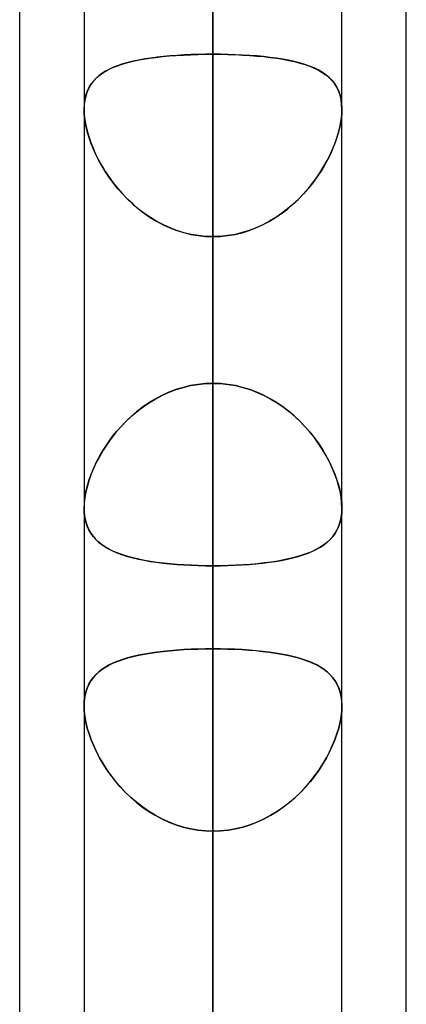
# Model space of a CAD drawing. Header units: millimetres. Extents: x -97 to 81, y -215 to 215.
# Tile 62 of 82: x -44 to -41.71, y 82.64 to 88.46. Entities that reach past the tile are written whole.
import ezdxf

# ---------------------------------------------------------------- set-up
doc = ezdxf.new("R2010")
doc.units = ezdxf.units.MM
doc.layers.add('MAIN-1', color=7, linetype='Continuous')
doc.layers.add('MAIN-2', color=7, linetype='Continuous')

msp = doc.modelspace()

# ---------------------------------------------------------------- linework, layer by layer
at = {"layer": 'MAIN-1'}
for p, q in [((-44, 54.9413), (-44, 105.4075)), ((-42.8563, 105.1835), (-42.8563, 0)), ((-43.6188, 104.7621), (-43.6188, 0)), ((-41.7125, 55.3107), (-41.7125, 104.767)), ((-42.0938, 0), (-42.0938, 104.6521)), ((-42.0938, 87.9386), (-42.0938, 87.9376)), ((-42.0938, 87.9376), (-42.0937, 87.9365)), ((-42.0937, 87.9333), (-42.0938, 87.9323)), ((-42.0937, 87.9365), (-42.0937, 87.9354)), ((-42.0937, 87.9354), (-42.0937, 87.9344)), ((-42.0937, 87.9344), (-42.0937, 87.9333)), ((-43.6188, 85.5741), (-43.6188, 85.5742)), ((-43.6188, 85.5739), (-43.6188, 85.5741)), ((-43.6188, 85.5738), (-43.6188, 85.5739)), ((-43.6188, 85.5736), (-43.6188, 85.5738)), ((-43.6188, 85.5735), (-43.6188, 85.5736)), ((-43.6187, 85.5733), (-43.6188, 85.5735)), ((-43.6188, 84.4051), (-43.6187, 84.4054)), ((-43.6188, 84.4049), (-43.6188, 84.4051)), ((-43.6188, 84.4046), (-43.6188, 84.4049)), ((-43.6188, 84.4044), (-43.6188, 84.4046)), ((-43.6188, 84.4042), (-43.6188, 84.4044)), ((-43.6188, 84.404), (-43.6188, 84.4042)), ((-42.0938, 84.4079), (-42.0937, 84.4072)), ((-42.0937, 84.4072), (-42.0937, 84.4065)), ((-42.0937, 84.4065), (-42.0937, 84.4059)), ((-42.0937, 84.4059), (-42.0937, 84.4052)), ((-42.0937, 84.4052), (-42.0937, 84.4046)), ((-42.0937, 84.4046), (-42.0937, 84.4039))]:
    msp.add_line(p, q, dxfattribs=at)
at = {"layer": 'MAIN-2'}
for p, q in [((-42.8563, 86.3119), (-42.8563, 117.5775)), ((-42.8563, 116.0525), (-42.8563, 85.2327)), ((-42.8563, 77.8938), (-42.8563, 105.6825)), ((-42.8563, 0), (-42.8563, 105.1835)), ((-42.8563, 104.1575), (-42.8563, 76.8144)), ((-42.8563, 104.0108), (-42.8563, 0)), ((-42.8563, 0), (-42.8563, 104.0108)), ((-42.8563, 0), (-42.8563, 96.6745)), ((-42.8563, 96.6745), (-42.8563, 0)), ((-42.8563, 95.5956), (-42.8563, 0)), ((-42.8563, 0), (-42.8563, 95.5956)), ((-42.8563, 88.2587), (-42.8563, 95.5956)), ((-42.8563, 95.5956), (-42.8563, 88.2587)), ((-42.8563, 69.4738), (-42.8563, 93.7875)), ((-42.8563, 93.6497), (-42.8563, 86.3119)), ((-42.8563, 86.3119), (-42.8563, 93.6497)), ((-42.8563, 92.2625), (-42.8563, 68.3942)), ((-42.8563, 84.7416), (-42.8563, 92.0756)), ((-42.8563, 92.0756), (-42.8563, 84.7416)), ((-42.8563, 88.8406), (-42.8563, 81.5066)), ((-42.8563, 81.5066), (-42.8563, 88.8406)), ((-43.2324, 88.2351), (-43.1947, 88.2402)), ((-43.187, 88.2411), (-43.2242, 88.2363)), ((-43.1947, 88.2402), (-43.1556, 88.2446)), ((-43.1485, 88.2453), (-43.187, 88.2411)), ((-43.1556, 88.2446), (-43.1153, 88.2484)), ((-43.1088, 88.2489), (-43.1485, 88.2453)), ((-43.1153, 88.2484), (-43.074, 88.2515)), ((-43.0681, 88.2519), (-43.1088, 88.2489)), ((-43.074, 88.2515), (-43.0317, 88.2541)), ((-43.0268, 88.2544), (-43.0681, 88.2519)), ((-43.0317, 88.2541), (-42.9885, 88.2561)), ((-42.9849, 88.2563), (-43.0268, 88.2544)), ((-42.9885, 88.2561), (-42.9447, 88.2576)), ((-42.9424, 88.2576), (-42.9849, 88.2563)), ((-42.9447, 88.2576), (-42.9006, 88.2584)), ((-42.8995, 88.2584), (-42.9424, 88.2576)), ((-42.9006, 88.2584), (-42.8563, 88.2587)), ((-42.8563, 88.2587), (-42.8995, 88.2584)), ((-42.8563, 0), (-42.8563, 88.2587)), ((-42.8563, 88.2587), (-42.8563, 0)), ((-42.8563, 88.2587), (-42.8118, 88.2584)), ((-42.8119, 88.2584), (-42.8563, 88.2587)), ((-42.7678, 88.2576), (-42.8119, 88.2584)), ((-42.8118, 88.2584), (-42.7677, 88.2576)), ((-42.724, 88.2561), (-42.7678, 88.2576)), ((-42.7677, 88.2576), (-42.7241, 88.2562)), ((-42.7241, 88.2562), (-42.6811, 88.2542)), ((-42.6808, 88.2541), (-42.724, 88.2561)), ((-42.6811, 88.2542), (-42.6386, 88.2516)), ((-42.6385, 88.2515), (-42.6808, 88.2541)), ((-42.6386, 88.2516), (-42.597, 88.2483)), ((-42.5972, 88.2484), (-42.6385, 88.2515)), ((-42.5569, 88.2446), (-42.5972, 88.2484)), ((-42.597, 88.2483), (-42.5564, 88.2445)), ((-42.5178, 88.2402), (-42.5569, 88.2446)), ((-42.5564, 88.2445), (-42.5171, 88.2401)), ((-42.4801, 88.2351), (-42.5178, 88.2402)), ((-42.5171, 88.2401), (-42.4791, 88.2349)), ((-43.4445, 88.1817), (-43.4692, 88.1704)), ((-43.4539, 88.1776), (-43.4271, 88.1886)), ((-43.418, 88.1919), (-43.4445, 88.1817)), ((-43.4271, 88.1886), (-43.3987, 88.1985)), ((-43.3897, 88.2013), (-43.418, 88.1919)), ((-43.3987, 88.1985), (-43.3686, 88.2074)), ((-43.3597, 88.2098), (-43.3897, 88.2013)), ((-43.3686, 88.2074), (-43.3368, 88.2155)), ((-43.328, 88.2176), (-43.3597, 88.2098)), ((-43.3368, 88.2155), (-43.3035, 88.2228)), ((-43.2948, 88.2245), (-43.328, 88.2176)), ((-43.3035, 88.2228), (-43.2687, 88.2293)), ((-43.2602, 88.2307), (-43.2948, 88.2245)), ((-43.2687, 88.2293), (-43.2324, 88.2351)), ((-43.2242, 88.2363), (-43.2602, 88.2307)), ((-42.4438, 88.2293), (-42.4801, 88.2351)), ((-42.4791, 88.2349), (-42.4425, 88.2291)), ((-42.409, 88.2228), (-42.4438, 88.2293)), ((-42.4425, 88.2291), (-42.4074, 88.2225)), ((-42.3757, 88.2155), (-42.409, 88.2228)), ((-42.4074, 88.2225), (-42.3737, 88.2151)), ((-42.3439, 88.2074), (-42.3757, 88.2155)), ((-42.3737, 88.2151), (-42.3417, 88.2068)), ((-42.3138, 88.1985), (-42.3439, 88.2074)), ((-42.3417, 88.2068), (-42.3116, 88.1978)), ((-42.2854, 88.1886), (-42.3138, 88.1985)), ((-42.3116, 88.1978), (-42.2833, 88.1878)), ((-42.2586, 88.1776), (-42.2854, 88.1886)), ((-42.2833, 88.1878), (-42.2568, 88.1768)), ((-43.5325, 88.1304), (-43.5499, 88.1147)), ((-43.5427, 88.1216), (-43.5233, 88.1376)), ((-43.5132, 88.1448), (-43.5325, 88.1304)), ((-43.5233, 88.1376), (-43.5021, 88.1522)), ((-43.4921, 88.1582), (-43.5132, 88.1448)), ((-43.5021, 88.1522), (-43.4789, 88.1655)), ((-43.4692, 88.1704), (-43.4921, 88.1582)), ((-43.4789, 88.1655), (-43.4539, 88.1776)), ((-42.2336, 88.1655), (-42.2586, 88.1776)), ((-42.2568, 88.1768), (-42.2322, 88.1648)), ((-42.2104, 88.1522), (-42.2336, 88.1655)), ((-42.2322, 88.1648), (-42.2096, 88.1516)), ((-42.1892, 88.1376), (-42.2104, 88.1522)), ((-42.2096, 88.1516), (-42.1889, 88.1374)), ((-42.1698, 88.1216), (-42.1892, 88.1376)), ((-42.1889, 88.1374), (-42.1701, 88.1218)), ((-43.5991, 88.0413), (-43.5883, 88.064)), ((-43.5793, 88.0788), (-43.5912, 88.0586)), ((-43.5883, 88.064), (-43.5752, 88.0849)), ((-43.5655, 88.0975), (-43.5793, 88.0788)), ((-43.5752, 88.0849), (-43.56, 88.104)), ((-43.5499, 88.1147), (-43.5655, 88.0975)), ((-43.56, 88.104), (-43.5427, 88.1216)), ((-42.1701, 88.1218), (-42.1532, 88.1048)), ((-42.1525, 88.104), (-42.1698, 88.1216)), ((-42.1532, 88.1048), (-42.1383, 88.0863)), ((-42.1373, 88.0849), (-42.1525, 88.104)), ((-42.1383, 88.0863), (-42.1254, 88.0661)), ((-42.1242, 88.064), (-42.1373, 88.0849)), ((-42.1254, 88.0661), (-42.1146, 88.0441)), ((-42.1134, 88.0413), (-42.1242, 88.064)), ((-43.6087, 88.0129), (-43.6143, 87.9874)), ((-43.6138, 87.9902), (-43.6077, 88.0167)), ((-43.601, 88.0366), (-43.6087, 88.0129)), ((-43.6077, 88.0167), (-43.5991, 88.0413)), ((-43.5912, 88.0586), (-43.601, 88.0366)), ((-42.1146, 88.0441), (-42.1059, 88.0203)), ((-42.1048, 88.0167), (-42.1134, 88.0413)), ((-42.1059, 88.0203), (-42.0995, 87.9946)), ((-42.0987, 87.9902), (-42.1048, 88.0167)), ((-43.6188, 87.9322), (-43.6175, 87.9619)), ((-43.6177, 87.9605), (-43.6188, 87.9323)), ((-43.6143, 87.9874), (-43.6177, 87.9605)), ((-43.6175, 87.9619), (-43.6138, 87.9902)), ((-42.0995, 87.9946), (-42.0955, 87.9674)), ((-42.095, 87.9619), (-42.0987, 87.9902)), ((-42.0955, 87.9674), (-42.0938, 87.9386)), ((-42.0937, 87.9322), (-42.095, 87.9619)), ((-43.6188, 87.9323), (-43.6177, 87.9025)), ((-43.6177, 87.9021), (-43.6188, 87.9322)), ((-43.6177, 87.9025), (-43.6144, 87.8715)), ((-43.6143, 87.8707), (-43.6177, 87.9021)), ((-42.0982, 87.8707), (-42.0948, 87.9021)), ((-42.0948, 87.9025), (-42.0981, 87.8715)), ((-42.0938, 87.9323), (-42.0948, 87.9025)), ((-42.0948, 87.9021), (-42.0937, 87.9322)), ((-43.6144, 87.8715), (-43.6088, 87.839)), ((-43.6086, 87.838), (-43.6143, 87.8707)), ((-43.6088, 87.839), (-43.6012, 87.8057)), ((-43.6008, 87.8042), (-43.6086, 87.838)), ((-42.1117, 87.8042), (-42.1039, 87.838)), ((-42.1037, 87.839), (-42.1113, 87.8057)), ((-42.1039, 87.838), (-42.0982, 87.8707)), ((-42.0981, 87.8715), (-42.1037, 87.839)), ((-43.6012, 87.8057), (-43.5914, 87.7718)), ((-43.5908, 87.7699), (-43.6008, 87.8042)), ((-42.1217, 87.7699), (-42.1117, 87.8042)), ((-42.1113, 87.8057), (-42.1211, 87.7718)), ((-43.5914, 87.7718), (-43.5797, 87.7375)), ((-43.5789, 87.7353), (-43.5908, 87.7699)), ((-43.5797, 87.7375), (-43.5661, 87.7029)), ((-43.5651, 87.7004), (-43.5789, 87.7353)), ((-42.1474, 87.7004), (-42.1336, 87.7353)), ((-42.1328, 87.7375), (-42.1464, 87.7029)), ((-42.1336, 87.7353), (-42.1217, 87.7699)), ((-42.1211, 87.7718), (-42.1328, 87.7375)), ((-43.5661, 87.7029), (-43.5507, 87.6684)), ((-43.5494, 87.6655), (-43.5651, 87.7004)), ((-43.5507, 87.6684), (-43.5335, 87.6338)), ((-43.5319, 87.6308), (-43.5494, 87.6655)), ((-42.1806, 87.6308), (-42.1631, 87.6655)), ((-42.1618, 87.6684), (-42.179, 87.6338)), ((-42.1631, 87.6655), (-42.1474, 87.7004)), ((-42.1464, 87.7029), (-42.1618, 87.6684)), ((-43.5335, 87.6338), (-43.5145, 87.5994)), ((-43.5128, 87.5964), (-43.5319, 87.6308)), ((-43.5145, 87.5994), (-43.4936, 87.565)), ((-42.198, 87.5994), (-42.2189, 87.565)), ((-42.1997, 87.5964), (-42.1806, 87.6308)), ((-42.179, 87.6338), (-42.198, 87.5994)), ((-43.4919, 87.5623), (-43.5128, 87.5964)), ((-43.4936, 87.565), (-43.4709, 87.5311)), ((-43.4692, 87.5286), (-43.4919, 87.5623)), ((-42.2434, 87.5286), (-42.2206, 87.5623)), ((-42.2189, 87.565), (-42.2416, 87.5311)), ((-42.2206, 87.5623), (-42.1997, 87.5964)), ((-43.4709, 87.5311), (-43.4464, 87.4976)), ((-43.4446, 87.4953), (-43.4692, 87.5286)), ((-43.4464, 87.4976), (-43.4201, 87.4648)), ((-43.4184, 87.4628), (-43.4446, 87.4953)), ((-42.2941, 87.4628), (-42.2679, 87.4953)), ((-42.2661, 87.4976), (-42.2924, 87.4648)), ((-42.2679, 87.4953), (-42.2434, 87.5286)), ((-42.2416, 87.5311), (-42.2661, 87.4976)), ((-43.4201, 87.4648), (-43.3921, 87.4329)), ((-43.3904, 87.4311), (-43.4184, 87.4628)), ((-43.3921, 87.4329), (-43.3623, 87.402)), ((-43.3606, 87.4004), (-43.3904, 87.4311)), ((-42.3519, 87.4004), (-42.3221, 87.4311)), ((-42.3204, 87.4329), (-42.3502, 87.402)), ((-42.3221, 87.4311), (-42.2941, 87.4628)), ((-42.2924, 87.4648), (-42.3204, 87.4329)), ((-43.3623, 87.402), (-43.3309, 87.3725)), ((-43.3292, 87.371), (-43.3606, 87.4004)), ((-43.3309, 87.3725), (-43.298, 87.3444)), ((-43.2962, 87.343), (-43.3292, 87.371)), ((-42.4163, 87.343), (-42.3833, 87.371)), ((-42.3816, 87.3725), (-42.4145, 87.3444)), ((-42.3833, 87.371), (-42.3519, 87.4004)), ((-42.3502, 87.402), (-42.3816, 87.3725)), ((-43.298, 87.3444), (-43.2635, 87.318)), ((-43.2617, 87.3167), (-43.2962, 87.343)), ((-43.2635, 87.318), (-43.2277, 87.2934)), ((-43.2258, 87.2922), (-43.2617, 87.3167)), ((-42.4867, 87.2922), (-42.4508, 87.3167)), ((-42.449, 87.318), (-42.4848, 87.2934)), ((-42.4508, 87.3167), (-42.4163, 87.343)), ((-42.4145, 87.3444), (-42.449, 87.318)), ((-43.2277, 87.2934), (-43.1904, 87.2708)), ((-43.1886, 87.2698), (-43.2258, 87.2922)), ((-43.1904, 87.2708), (-43.1518, 87.2503)), ((-43.1501, 87.2495), (-43.1886, 87.2698)), ((-43.1518, 87.2503), (-43.1119, 87.2321)), ((-43.1104, 87.2315), (-43.1501, 87.2495)), ((-42.6021, 87.2315), (-42.5624, 87.2495)), ((-42.5607, 87.2503), (-42.6006, 87.2321)), ((-42.5624, 87.2495), (-42.5239, 87.2698)), ((-42.5221, 87.2708), (-42.5607, 87.2503)), ((-42.5239, 87.2698), (-42.4867, 87.2922)), ((-42.4848, 87.2934), (-42.5221, 87.2708)), ((-43.1119, 87.2321), (-43.071, 87.2164)), ((-43.0696, 87.2159), (-43.1104, 87.2315)), ((-43.071, 87.2164), (-43.0293, 87.2034)), ((-43.028, 87.203), (-43.0696, 87.2159)), ((-43.0293, 87.2034), (-42.9869, 87.1931)), ((-42.9857, 87.1929), (-43.028, 87.203)), ((-42.9869, 87.1931), (-42.9439, 87.1857)), ((-42.943, 87.1856), (-42.9857, 87.1929)), ((-42.7695, 87.1856), (-42.7268, 87.1929)), ((-42.7256, 87.1931), (-42.7686, 87.1857)), ((-42.7268, 87.1929), (-42.6845, 87.203)), ((-42.6832, 87.2034), (-42.7256, 87.1931)), ((-42.6845, 87.203), (-42.6429, 87.2159)), ((-42.6415, 87.2164), (-42.6832, 87.2034)), ((-42.6429, 87.2159), (-42.6021, 87.2315)), ((-42.6006, 87.2321), (-42.6415, 87.2164)), ((-42.9439, 87.1857), (-42.9003, 87.1812)), ((-42.8998, 87.1812), (-42.943, 87.1856)), ((-42.9003, 87.1812), (-42.8563, 87.1797)), ((-42.8563, 87.1797), (-42.8998, 87.1812)), ((-42.8122, 87.1812), (-42.8563, 87.1797)), ((-42.8563, 87.1797), (-42.8127, 87.1812)), ((-42.8563, 87.1797), (-42.8563, 0)), ((-42.8563, 0), (-42.8563, 87.1797)), ((-42.8563, 79.8419), (-42.8563, 87.1797)), ((-42.8563, 87.1797), (-42.8563, 79.8419)), ((-42.8127, 87.1812), (-42.7695, 87.1856)), ((-42.7686, 87.1857), (-42.8122, 87.1812)), ((-43.1173, 86.2588), (-43.1582, 86.2402)), ((-43.1555, 86.2415), (-43.1152, 86.2596)), ((-43.0754, 86.2747), (-43.1173, 86.2588)), ((-43.1152, 86.2596), (-43.0739, 86.2752)), ((-43.0327, 86.2879), (-43.0754, 86.2747)), ((-43.0739, 86.2752), (-43.0316, 86.2883)), ((-42.9893, 86.2983), (-43.0327, 86.2879)), ((-43.0316, 86.2883), (-42.9884, 86.2985)), ((-42.9454, 86.3058), (-42.9893, 86.2983)), ((-42.9884, 86.2985), (-42.9447, 86.3059)), ((-42.901, 86.3104), (-42.9454, 86.3058)), ((-42.9447, 86.3059), (-42.9006, 86.3104)), ((-42.8563, 86.3119), (-42.901, 86.3104)), ((-42.9006, 86.3104), (-42.8563, 86.3119)), ((-42.8119, 86.3104), (-42.8563, 86.3119)), ((-42.8563, 86.3119), (-42.8114, 86.3104)), ((-42.7678, 86.3059), (-42.8119, 86.3104)), ((-42.8114, 86.3104), (-42.767, 86.3058)), ((-42.7241, 86.2985), (-42.7678, 86.3059)), ((-42.767, 86.3058), (-42.7231, 86.2983)), ((-42.6809, 86.2883), (-42.7241, 86.2985)), ((-42.7231, 86.2983), (-42.6797, 86.2879)), ((-42.6386, 86.2752), (-42.6809, 86.2883)), ((-42.6797, 86.2879), (-42.637, 86.2747)), ((-42.5973, 86.2596), (-42.6386, 86.2752)), ((-42.637, 86.2747), (-42.595, 86.2587)), ((-42.557, 86.2415), (-42.5973, 86.2596)), ((-42.595, 86.2587), (-42.5542, 86.2402)), ((-43.1977, 86.2193), (-43.2359, 86.1962)), ((-43.2323, 86.1985), (-43.1946, 86.2211)), ((-43.1582, 86.2402), (-43.1977, 86.2193)), ((-43.1946, 86.2211), (-43.1555, 86.2415)), ((-42.5179, 86.2211), (-42.557, 86.2415)), ((-42.5542, 86.2402), (-42.5146, 86.2192)), ((-42.4802, 86.1985), (-42.5179, 86.2211)), ((-42.5146, 86.2192), (-42.4764, 86.1961)), ((-43.308, 86.1438), (-43.3418, 86.1148)), ((-43.3368, 86.1193), (-43.3034, 86.1475)), ((-43.2727, 86.1709), (-43.308, 86.1438)), ((-43.3034, 86.1475), (-43.2686, 86.1739)), ((-43.2359, 86.1962), (-43.2727, 86.1709)), ((-43.2686, 86.1739), (-43.2323, 86.1985)), ((-42.4439, 86.1739), (-42.4802, 86.1985)), ((-42.4764, 86.1961), (-42.4396, 86.1708)), ((-42.4091, 86.1475), (-42.4439, 86.1739)), ((-42.4396, 86.1708), (-42.4043, 86.1436)), ((-42.3757, 86.1193), (-42.4091, 86.1475)), ((-42.4043, 86.1436), (-42.3705, 86.1146)), ((-43.3738, 86.0844), (-43.4041, 86.0526)), ((-43.3986, 86.0586), (-43.3685, 86.0896)), ((-43.3418, 86.1148), (-43.3738, 86.0844)), ((-43.3685, 86.0896), (-43.3368, 86.1193)), ((-42.344, 86.0896), (-42.3757, 86.1193)), ((-42.3705, 86.1146), (-42.3384, 86.0841)), ((-42.3139, 86.0586), (-42.344, 86.0896)), ((-42.3384, 86.0841), (-42.3082, 86.0524)), ((-43.4539, 85.9928), (-43.4271, 86.0262)), ((-43.4041, 86.0526), (-43.4324, 86.0199)), ((-43.4271, 86.0262), (-43.3986, 86.0586)), ((-42.2854, 86.0262), (-42.3139, 86.0586)), ((-42.3082, 86.0524), (-42.2799, 86.0196)), ((-42.2586, 85.9928), (-42.2854, 86.0262)), ((-43.4588, 85.9862), (-43.4834, 85.9519)), ((-43.4789, 85.9584), (-43.4539, 85.9928)), ((-43.4324, 86.0199), (-43.4588, 85.9862)), ((-42.2799, 86.0196), (-42.2534, 85.9859)), ((-42.2336, 85.9584), (-42.2586, 85.9928)), ((-42.2534, 85.9859), (-42.2289, 85.9516)), ((-43.5059, 85.9171), (-43.5265, 85.882)), ((-43.5233, 85.8877), (-43.502, 85.9233)), ((-43.4834, 85.9519), (-43.5059, 85.9171)), ((-43.502, 85.9233), (-43.4789, 85.9584)), ((-42.2105, 85.9233), (-42.2336, 85.9584)), ((-42.2289, 85.9516), (-42.2063, 85.9167)), ((-42.1892, 85.8877), (-42.2105, 85.9233)), ((-42.2063, 85.9167), (-42.1858, 85.8816)), ((-43.56, 85.8154), (-43.5427, 85.8516)), ((-43.5265, 85.882), (-43.5451, 85.8467)), ((-43.5427, 85.8516), (-43.5233, 85.8877)), ((-42.1698, 85.8516), (-42.1892, 85.8877)), ((-42.1858, 85.8816), (-42.1672, 85.8463)), ((-42.1525, 85.8154), (-42.1698, 85.8516)), ((-43.5618, 85.8112), (-43.5766, 85.7757)), ((-43.5752, 85.7791), (-43.56, 85.8154)), ((-43.5451, 85.8467), (-43.5618, 85.8112)), ((-42.1672, 85.8463), (-42.1505, 85.8108)), ((-42.1373, 85.7791), (-42.1525, 85.8154)), ((-42.1505, 85.8108), (-42.1358, 85.7752)), ((-43.5892, 85.7403), (-43.5997, 85.7053)), ((-43.5991, 85.7075), (-43.5883, 85.7431)), ((-43.5766, 85.7757), (-43.5892, 85.7403)), ((-43.5883, 85.7431), (-43.5752, 85.7791)), ((-42.1242, 85.7431), (-42.1373, 85.7791)), ((-42.1358, 85.7752), (-42.1231, 85.7398)), ((-42.1134, 85.7075), (-42.1242, 85.7431)), ((-42.1231, 85.7398), (-42.1126, 85.7048)), ((-43.5997, 85.7053), (-43.608, 85.6708)), ((-43.6077, 85.6725), (-43.5991, 85.7075)), ((-42.1048, 85.6725), (-42.1134, 85.7075)), ((-42.1126, 85.7048), (-42.1044, 85.6703)), ((-43.614, 85.6372), (-43.6176, 85.605)), ((-43.6175, 85.6055), (-43.6138, 85.6383)), ((-43.608, 85.6708), (-43.614, 85.6372)), ((-43.6138, 85.6383), (-43.6077, 85.6725)), ((-42.0987, 85.6383), (-42.1048, 85.6725)), ((-42.1044, 85.6703), (-42.0984, 85.6367)), ((-42.095, 85.6055), (-42.0987, 85.6383)), ((-42.0984, 85.6367), (-42.0949, 85.6045)), ((-43.6188, 85.5742), (-43.6175, 85.6055)), ((-43.6176, 85.605), (-43.6188, 85.5742)), ((-43.6188, 85.5742), (-43.6177, 85.5459)), ((-43.6176, 85.5447), (-43.6187, 85.5733)), ((-42.0937, 85.5742), (-42.095, 85.6055)), ((-42.0949, 85.6045), (-42.0938, 85.5737)), ((-42.0938, 85.5737), (-42.0949, 85.5444)), ((-42.0948, 85.5455), (-42.0937, 85.5742)), ((-43.6177, 85.5459), (-43.6143, 85.5189)), ((-43.6141, 85.5176), (-43.6176, 85.5447)), ((-43.6143, 85.5189), (-43.6088, 85.4933)), ((-43.6084, 85.4919), (-43.6141, 85.5176)), ((-42.0985, 85.5166), (-42.1045, 85.4903)), ((-42.1039, 85.4925), (-42.0983, 85.5183)), ((-42.0949, 85.5444), (-42.0985, 85.5166)), ((-42.0983, 85.5183), (-42.0948, 85.5455)), ((-43.6088, 85.4933), (-43.6011, 85.4694)), ((-43.6005, 85.4678), (-43.6084, 85.4919)), ((-43.6011, 85.4694), (-43.5914, 85.4472)), ((-43.5906, 85.4455), (-43.6005, 85.4678)), ((-43.5914, 85.4472), (-43.5797, 85.4265)), ((-43.5786, 85.4248), (-43.5906, 85.4455)), ((-42.1232, 85.4431), (-42.1357, 85.422)), ((-42.1336, 85.4252), (-42.1217, 85.446)), ((-42.1128, 85.4658), (-42.1232, 85.4431)), ((-42.1217, 85.446), (-42.1117, 85.4684)), ((-42.1045, 85.4903), (-42.1128, 85.4658)), ((-42.1117, 85.4684), (-42.1039, 85.4925)), ((-43.5797, 85.4265), (-43.5661, 85.4074)), ((-43.5647, 85.4056), (-43.5786, 85.4248)), ((-43.5661, 85.4074), (-43.5507, 85.3897)), ((-43.549, 85.388), (-43.5647, 85.4056)), ((-43.5507, 85.3897), (-43.5335, 85.3734)), ((-43.5315, 85.3717), (-43.549, 85.388)), ((-42.1806, 85.372), (-42.1631, 85.3883)), ((-42.1503, 85.4026), (-42.1667, 85.3847)), ((-42.1631, 85.3883), (-42.1474, 85.406)), ((-42.1357, 85.422), (-42.1503, 85.4026)), ((-42.1474, 85.406), (-42.1336, 85.4252)), ((-43.5335, 85.3734), (-43.5145, 85.3583)), ((-43.5124, 85.3567), (-43.5315, 85.3717)), ((-43.5145, 85.3583), (-43.4936, 85.3442)), ((-43.4915, 85.3429), (-43.5124, 85.3567)), ((-43.4936, 85.3442), (-43.4709, 85.3312)), ((-43.4687, 85.33), (-43.4915, 85.3429)), ((-43.4709, 85.3312), (-43.4464, 85.3191)), ((-43.4442, 85.3181), (-43.4687, 85.33)), ((-42.2679, 85.3183), (-42.2434, 85.3302)), ((-42.2278, 85.3388), (-42.2521, 85.3258)), ((-42.2434, 85.3302), (-42.2206, 85.3431)), ((-42.2055, 85.353), (-42.2278, 85.3388)), ((-42.2206, 85.3431), (-42.1997, 85.357)), ((-42.1851, 85.3682), (-42.2055, 85.353)), ((-42.1997, 85.357), (-42.1806, 85.372)), ((-42.1667, 85.3847), (-42.1851, 85.3682)), ((-43.4464, 85.3191), (-43.4201, 85.308)), ((-43.418, 85.3072), (-43.4442, 85.3181)), ((-43.4201, 85.308), (-43.3921, 85.2978)), ((-43.39, 85.2971), (-43.418, 85.3072)), ((-43.3921, 85.2978), (-43.3624, 85.2885)), ((-43.3603, 85.2879), (-43.39, 85.2971)), ((-43.3624, 85.2885), (-43.331, 85.2799)), ((-43.3289, 85.2794), (-43.3603, 85.2879)), ((-43.331, 85.2799), (-43.298, 85.2722)), ((-43.2959, 85.2717), (-43.3289, 85.2794)), ((-43.298, 85.2722), (-43.2636, 85.2652)), ((-43.2614, 85.2648), (-43.2959, 85.2717)), ((-42.4507, 85.2649), (-42.4162, 85.2718)), ((-42.4016, 85.2751), (-42.4366, 85.2676)), ((-42.4162, 85.2718), (-42.3832, 85.2795)), ((-42.3681, 85.2834), (-42.4016, 85.2751)), ((-42.3832, 85.2795), (-42.3518, 85.288)), ((-42.3363, 85.2927), (-42.3681, 85.2834)), ((-42.3518, 85.288), (-42.3221, 85.2973)), ((-42.3064, 85.3027), (-42.3363, 85.2927)), ((-42.3221, 85.2973), (-42.2941, 85.3074)), ((-42.2783, 85.3138), (-42.3064, 85.3027)), ((-42.2941, 85.3074), (-42.2679, 85.3183)), ((-42.2521, 85.3258), (-42.2783, 85.3138)), ((-43.2636, 85.2652), (-43.2278, 85.2589)), ((-43.2256, 85.2586), (-43.2614, 85.2648)), ((-43.2278, 85.2589), (-43.1905, 85.2534)), ((-43.1884, 85.2531), (-43.2256, 85.2586)), ((-43.1905, 85.2534), (-43.1519, 85.2485)), ((-43.1499, 85.2483), (-43.1884, 85.2531)), ((-43.1519, 85.2485), (-43.112, 85.2443)), ((-43.1102, 85.2441), (-43.1499, 85.2483)), ((-43.112, 85.2443), (-43.0711, 85.2408)), ((-43.0694, 85.2406), (-43.1102, 85.2441)), ((-43.0711, 85.2408), (-43.0294, 85.2379)), ((-43.0279, 85.2378), (-43.0694, 85.2406)), ((-43.0294, 85.2379), (-42.987, 85.2356)), ((-42.9857, 85.2356), (-43.0279, 85.2378)), ((-42.987, 85.2356), (-42.9439, 85.234)), ((-42.9429, 85.234), (-42.9857, 85.2356)), ((-42.9439, 85.234), (-42.9003, 85.2331)), ((-42.8998, 85.233), (-42.9429, 85.234)), ((-42.9003, 85.2331), (-42.8563, 85.2327)), ((-42.8563, 85.2327), (-42.8998, 85.233)), ((-42.8106, 85.2331), (-42.8563, 85.2327)), ((-42.8563, 85.2327), (-42.8127, 85.233)), ((-42.8563, 85.2327), (-42.8563, 77.8938)), ((-42.8563, 77.8938), (-42.8563, 85.2327)), ((-42.8127, 85.233), (-42.7695, 85.234)), ((-42.7655, 85.2341), (-42.8106, 85.2331)), ((-42.7695, 85.234), (-42.7267, 85.2356)), ((-42.721, 85.2358), (-42.7655, 85.2341)), ((-42.7267, 85.2356), (-42.6845, 85.2378)), ((-42.6772, 85.2382), (-42.721, 85.2358)), ((-42.6845, 85.2378), (-42.6429, 85.2407)), ((-42.6342, 85.2413), (-42.6772, 85.2382)), ((-42.6429, 85.2407), (-42.602, 85.2442)), ((-42.592, 85.2452), (-42.6342, 85.2413)), ((-42.602, 85.2442), (-42.5623, 85.2483)), ((-42.551, 85.2497), (-42.592, 85.2452)), ((-42.5623, 85.2483), (-42.5238, 85.2532)), ((-42.5114, 85.2549), (-42.551, 85.2497)), ((-42.5238, 85.2532), (-42.4866, 85.2587)), ((-42.4733, 85.2608), (-42.5114, 85.2549)), ((-42.4866, 85.2587), (-42.4507, 85.2649)), ((-42.4366, 85.2676), (-42.4733, 85.2608)), ((-43.3615, 84.6878), (-43.3912, 84.6787)), ((-43.3901, 84.679), (-43.3602, 84.6881)), ((-43.33, 84.6961), (-43.3615, 84.6878)), ((-43.3602, 84.6881), (-43.3289, 84.6964)), ((-43.297, 84.7036), (-43.33, 84.6961)), ((-43.3289, 84.6964), (-43.296, 84.7039)), ((-43.2625, 84.7104), (-43.297, 84.7036)), ((-43.296, 84.7039), (-43.2616, 84.7106)), ((-43.2266, 84.7165), (-43.2625, 84.7104)), ((-43.2616, 84.7106), (-43.2259, 84.7166)), ((-43.1893, 84.7218), (-43.2266, 84.7165)), ((-43.2259, 84.7166), (-43.1888, 84.7219)), ((-43.1508, 84.7265), (-43.1893, 84.7218)), ((-43.1888, 84.7219), (-43.1503, 84.7266)), ((-43.111, 84.7306), (-43.1508, 84.7265)), ((-43.1503, 84.7266), (-43.1107, 84.7306)), ((-43.0701, 84.734), (-43.111, 84.7306)), ((-43.1107, 84.7306), (-43.0701, 84.734)), ((-43.0285, 84.7367), (-43.0701, 84.734)), ((-43.0701, 84.734), (-43.0285, 84.7367)), ((-42.9862, 84.7389), (-43.0285, 84.7367)), ((-43.0285, 84.7367), (-42.9861, 84.7389)), ((-42.9433, 84.7404), (-42.9862, 84.7389)), ((-42.9861, 84.7389), (-42.9431, 84.7404)), ((-42.9, 84.7413), (-42.9433, 84.7404)), ((-42.9431, 84.7404), (-42.8998, 84.7413)), ((-42.8563, 84.7416), (-42.9, 84.7413)), ((-42.8998, 84.7413), (-42.8563, 84.7416)), ((-42.8563, 81.5066), (-42.8563, 84.7416)), ((-42.8563, 84.7416), (-42.8563, 81.5066)), ((-42.8563, 84.7416), (-42.8127, 84.7413)), ((-42.8126, 84.7413), (-42.8563, 84.7416)), ((-42.8127, 84.7413), (-42.7696, 84.7404)), ((-42.7692, 84.7404), (-42.8126, 84.7413)), ((-42.7696, 84.7404), (-42.7269, 84.7389)), ((-42.7262, 84.7389), (-42.7692, 84.7404)), ((-42.7269, 84.7389), (-42.6848, 84.7368)), ((-42.6837, 84.7367), (-42.7262, 84.7389)), ((-42.6848, 84.7368), (-42.6434, 84.734)), ((-42.6421, 84.7339), (-42.6837, 84.7367)), ((-42.6434, 84.734), (-42.6026, 84.7307)), ((-42.6014, 84.7305), (-42.6421, 84.7339)), ((-42.6026, 84.7307), (-42.563, 84.7267)), ((-42.5617, 84.7265), (-42.6014, 84.7305)), ((-42.563, 84.7267), (-42.5246, 84.722)), ((-42.5233, 84.7218), (-42.5617, 84.7265)), ((-42.5246, 84.722), (-42.4874, 84.7167)), ((-42.4861, 84.7165), (-42.5233, 84.7218)), ((-42.4874, 84.7167), (-42.4517, 84.7107)), ((-42.4503, 84.7105), (-42.4861, 84.7165)), ((-42.4517, 84.7107), (-42.4172, 84.704)), ((-42.4159, 84.7037), (-42.4503, 84.7105)), ((-42.4172, 84.704), (-42.3843, 84.6965)), ((-42.383, 84.6962), (-42.4159, 84.7037)), ((-42.3843, 84.6965), (-42.3529, 84.6883)), ((-42.3516, 84.6879), (-42.383, 84.6962)), ((-42.3529, 84.6883), (-42.3232, 84.6793)), ((-42.3218, 84.6788), (-42.3516, 84.6879)), ((-43.4927, 84.6333), (-43.5136, 84.6195)), ((-43.5132, 84.6198), (-43.4922, 84.6337)), ((-43.47, 84.6461), (-43.4927, 84.6333)), ((-43.4922, 84.6337), (-43.4693, 84.6465)), ((-43.4455, 84.6579), (-43.47, 84.6461)), ((-43.4693, 84.6465), (-43.4446, 84.6583)), ((-43.4192, 84.6687), (-43.4455, 84.6579)), ((-43.4446, 84.6583), (-43.4182, 84.6691)), ((-43.3912, 84.6787), (-43.4192, 84.6687)), ((-43.4182, 84.6691), (-43.3901, 84.679)), ((-42.3232, 84.6793), (-42.2952, 84.6694)), ((-42.2936, 84.6688), (-42.3218, 84.6788)), ((-42.2952, 84.6694), (-42.2689, 84.6587)), ((-42.2672, 84.658), (-42.2936, 84.6688)), ((-42.2689, 84.6587), (-42.2444, 84.6471)), ((-42.2425, 84.6461), (-42.2672, 84.658)), ((-42.2444, 84.6471), (-42.2216, 84.6344)), ((-42.2197, 84.6333), (-42.2425, 84.6461)), ((-42.2216, 84.6344), (-42.2007, 84.6208)), ((-42.1986, 84.6194), (-42.2197, 84.6333)), ((-43.5656, 84.5709), (-43.5793, 84.5519)), ((-43.579, 84.5523), (-43.5653, 84.5712)), ((-43.55, 84.5885), (-43.5656, 84.5709)), ((-43.5653, 84.5712), (-43.5498, 84.5887)), ((-43.5327, 84.6046), (-43.55, 84.5885)), ((-43.5498, 84.5887), (-43.5325, 84.6048)), ((-43.5136, 84.6195), (-43.5327, 84.6046)), ((-43.5325, 84.6048), (-43.5132, 84.6198)), ((-42.2007, 84.6208), (-42.1815, 84.6061)), ((-42.1794, 84.6043), (-42.1986, 84.6194)), ((-42.1815, 84.6061), (-42.1641, 84.5901)), ((-42.1621, 84.5881), (-42.1794, 84.6043)), ((-42.1641, 84.5901), (-42.1484, 84.5728)), ((-42.1466, 84.5705), (-42.1621, 84.5881)), ((-42.1484, 84.5728), (-42.1346, 84.554)), ((-42.133, 84.5516), (-42.1466, 84.5705)), ((-43.5911, 84.5313), (-43.601, 84.509)), ((-43.6007, 84.5098), (-43.5908, 84.5319)), ((-43.5793, 84.5519), (-43.5911, 84.5313)), ((-43.5908, 84.5319), (-43.579, 84.5523)), ((-42.1346, 84.554), (-42.1226, 84.5337)), ((-42.1212, 84.531), (-42.133, 84.5516)), ((-42.1226, 84.5337), (-42.1126, 84.5117)), ((-42.1115, 84.5089), (-42.1212, 84.531)), ((-42.1126, 84.5117), (-42.1046, 84.4881)), ((-43.6143, 84.4594), (-43.6177, 84.4324)), ((-43.6176, 84.4336), (-43.6141, 84.4606)), ((-43.6087, 84.4851), (-43.6143, 84.4594)), ((-43.6141, 84.4606), (-43.6084, 84.4861)), ((-43.601, 84.509), (-43.6087, 84.4851)), ((-43.6084, 84.4861), (-43.6007, 84.5098)), ((-42.1038, 84.485), (-42.1115, 84.5089)), ((-42.1046, 84.4881), (-42.0988, 84.4627)), ((-42.0982, 84.4594), (-42.1038, 84.485)), ((-42.0988, 84.4627), (-42.0951, 84.436)), ((-42.0948, 84.4324), (-42.0982, 84.4594)), ((-43.6177, 84.4324), (-43.6188, 84.4039)), ((-43.6176, 84.3732), (-43.6188, 84.404)), ((-43.6188, 84.4039), (-43.6176, 84.3733)), ((-43.6187, 84.4054), (-43.6176, 84.4336)), ((-42.0951, 84.436), (-42.0938, 84.4079)), ((-42.0949, 84.3732), (-42.0937, 84.404)), ((-42.0937, 84.4039), (-42.0949, 84.3733)), ((-42.0937, 84.404), (-42.0948, 84.4324)), ((-43.6176, 84.3733), (-43.614, 84.3411)), ((-43.614, 84.3411), (-43.6176, 84.3732)), ((-43.614, 84.3411), (-43.6081, 84.3075)), ((-43.6081, 84.3076), (-43.614, 84.3411)), ((-42.0985, 84.3411), (-42.1044, 84.3075)), ((-42.1044, 84.3076), (-42.0985, 84.3411)), ((-42.0949, 84.3733), (-42.0985, 84.3411)), ((-42.0985, 84.3411), (-42.0949, 84.3732)), ((-43.5998, 84.2731), (-43.6081, 84.3076)), ((-43.6081, 84.3075), (-43.5998, 84.2731)), ((-42.1127, 84.2731), (-42.1044, 84.3076)), ((-42.1044, 84.3075), (-42.1127, 84.2731)), ((-43.5998, 84.2731), (-43.5894, 84.2382)), ((-43.5893, 84.238), (-43.5998, 84.2731)), ((-43.5894, 84.2382), (-43.5768, 84.2028)), ((-43.5767, 84.2026), (-43.5893, 84.238)), ((-42.1358, 84.2026), (-42.1232, 84.238)), ((-42.1231, 84.2382), (-42.1357, 84.2028)), ((-42.1232, 84.238), (-42.1127, 84.2731)), ((-42.1127, 84.2731), (-42.1231, 84.2382)), ((-43.5768, 84.2028), (-43.5622, 84.1673)), ((-43.562, 84.1669), (-43.5767, 84.2026)), ((-43.5622, 84.1673), (-43.5455, 84.1317)), ((-43.5453, 84.1313), (-43.562, 84.1669)), ((-42.1672, 84.1313), (-42.1505, 84.1669)), ((-42.1503, 84.1673), (-42.167, 84.1317)), ((-42.1505, 84.1669), (-42.1358, 84.2026)), ((-42.1357, 84.2028), (-42.1503, 84.1673)), ((-43.5455, 84.1317), (-43.5269, 84.0962)), ((-43.5268, 84.0959), (-43.5453, 84.1313)), ((-42.1857, 84.0959), (-42.1672, 84.1313)), ((-42.167, 84.1317), (-42.1856, 84.0962)), ((-43.5269, 84.0962), (-43.5063, 84.0608)), ((-43.5063, 84.0609), (-43.5268, 84.0959)), ((-43.4839, 84.0261), (-43.5063, 84.0609)), ((-43.5063, 84.0608), (-43.4837, 84.0257)), ((-42.2062, 84.0608), (-42.2288, 84.0257)), ((-42.2286, 84.0261), (-42.2062, 84.0609)), ((-42.1856, 84.0962), (-42.2062, 84.0608)), ((-42.2062, 84.0609), (-42.1857, 84.0959)), ((-43.4596, 83.9918), (-43.4839, 84.0261)), ((-43.4837, 84.0257), (-43.4591, 83.9911)), ((-43.4333, 83.9581), (-43.4596, 83.9918)), ((-43.4591, 83.9911), (-43.4326, 83.9572)), ((-42.2534, 83.9911), (-42.2799, 83.9572)), ((-42.2792, 83.9581), (-42.2529, 83.9918)), ((-42.2288, 84.0257), (-42.2534, 83.9911)), ((-42.2529, 83.9918), (-42.2286, 84.0261)), ((-43.4051, 83.9252), (-43.4333, 83.9581)), ((-43.4326, 83.9572), (-43.4042, 83.9242)), ((-42.2799, 83.9572), (-42.3083, 83.9242)), ((-42.3074, 83.9252), (-42.2792, 83.9581)), ((-43.3751, 83.8934), (-43.4051, 83.9252)), ((-43.4042, 83.9242), (-43.374, 83.8923)), ((-43.3432, 83.8628), (-43.3751, 83.8934)), ((-43.374, 83.8923), (-43.342, 83.8617)), ((-42.3385, 83.8923), (-42.3705, 83.8617)), ((-42.3693, 83.8628), (-42.3374, 83.8934)), ((-42.3083, 83.9242), (-42.3385, 83.8923)), ((-42.3374, 83.8934), (-42.3074, 83.9252)), ((-43.3095, 83.8336), (-43.3432, 83.8628)), ((-43.342, 83.8617), (-43.3083, 83.8326)), ((-43.2742, 83.8062), (-43.3095, 83.8336)), ((-43.3083, 83.8326), (-43.2731, 83.8054)), ((-42.4042, 83.8326), (-42.4394, 83.8054)), ((-42.4383, 83.8062), (-42.403, 83.8336)), ((-42.3705, 83.8617), (-42.4042, 83.8326)), ((-42.403, 83.8336), (-42.3693, 83.8628)), ((-43.2374, 83.7806), (-43.2742, 83.8062)), ((-43.2731, 83.8054), (-43.2364, 83.78)), ((-43.1992, 83.7572), (-43.2374, 83.7806)), ((-43.2364, 83.78), (-43.1983, 83.7567)), ((-43.1597, 83.736), (-43.1992, 83.7572)), ((-43.1983, 83.7567), (-43.1587, 83.7356)), ((-42.5142, 83.7567), (-42.5538, 83.7356)), ((-42.5528, 83.736), (-42.5133, 83.7572)), ((-42.4761, 83.78), (-42.5142, 83.7567)), ((-42.5133, 83.7572), (-42.4751, 83.7806)), ((-42.4394, 83.8054), (-42.4761, 83.78)), ((-42.4751, 83.7806), (-42.4383, 83.8062)), ((-43.1188, 83.7172), (-43.1597, 83.736)), ((-43.1587, 83.7356), (-43.1179, 83.7168)), ((-43.0767, 83.701), (-43.1188, 83.7172)), ((-43.1179, 83.7168), (-43.076, 83.7007)), ((-43.0337, 83.6875), (-43.0767, 83.701)), ((-43.076, 83.7007), (-43.0334, 83.6874)), ((-42.6365, 83.7007), (-42.6791, 83.6874)), ((-42.6788, 83.6875), (-42.6358, 83.701)), ((-42.5946, 83.7168), (-42.6365, 83.7007)), ((-42.6358, 83.701), (-42.5937, 83.7172)), ((-42.5538, 83.7356), (-42.5946, 83.7168)), ((-42.5937, 83.7172), (-42.5528, 83.736)), ((-42.9901, 83.6769), (-43.0337, 83.6875)), ((-43.0334, 83.6874), (-42.9899, 83.6769)), ((-42.9459, 83.6693), (-42.9901, 83.6769)), ((-42.9899, 83.6769), (-42.9459, 83.6693)), ((-42.9459, 83.6693), (-42.9013, 83.6646)), ((-42.9013, 83.6646), (-42.9459, 83.6693)), ((-42.9013, 83.6646), (-42.8563, 83.6631)), ((-42.8563, 83.6631), (-42.9013, 83.6646)), ((-42.8112, 83.6646), (-42.8563, 83.6631)), ((-42.8563, 83.6631), (-42.8112, 83.6646)), ((-42.8563, 83.6631), (-42.8563, 80.4281)), ((-42.8563, 80.4281), (-42.8563, 83.6631)), ((-42.8563, 76.3288), (-42.8563, 83.6631)), ((-42.8563, 83.6631), (-42.8563, 76.3288)), ((-42.7666, 83.6693), (-42.8112, 83.6646)), ((-42.8112, 83.6646), (-42.7666, 83.6693)), ((-42.7225, 83.6769), (-42.7666, 83.6693)), ((-42.7666, 83.6693), (-42.7224, 83.6769)), ((-42.6791, 83.6874), (-42.7225, 83.6769)), ((-42.7224, 83.6769), (-42.6788, 83.6875))]:
    msp.add_line(p, q, dxfattribs=at)

doc.saveas('drawing.dxf')
